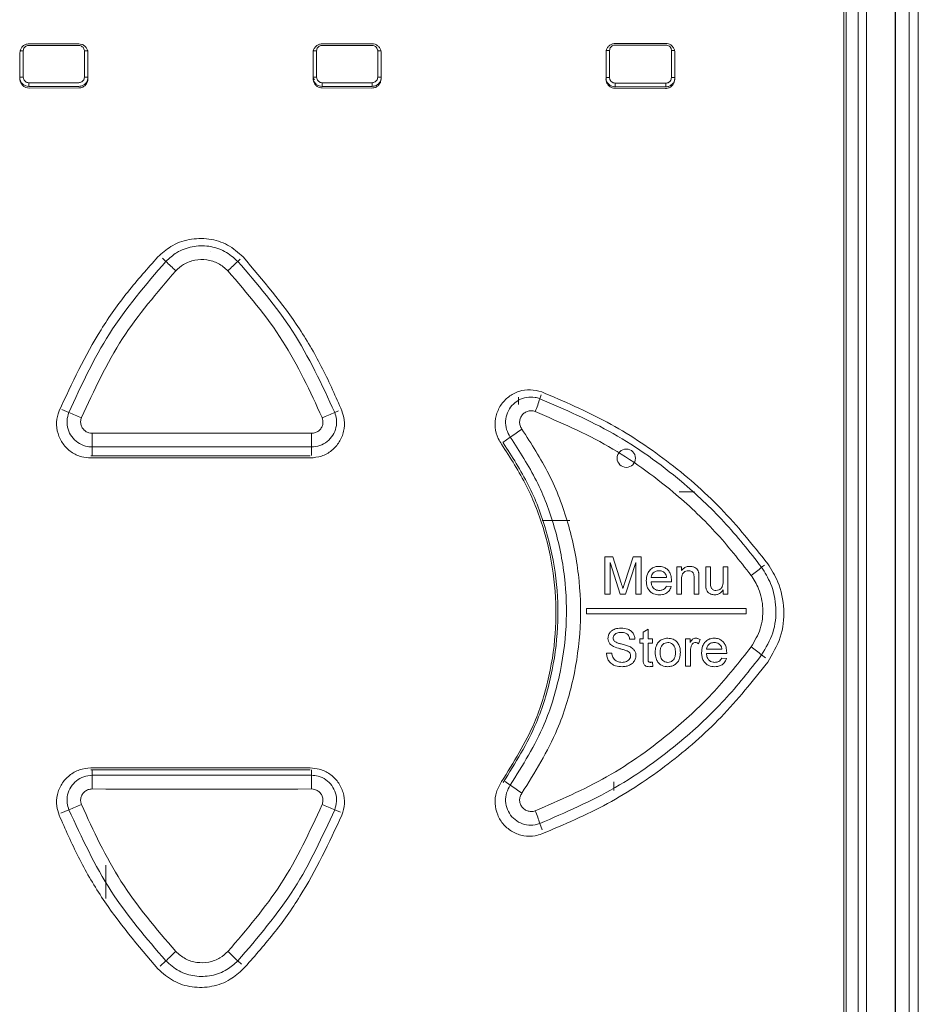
# Model space of a CAD drawing. Header units: millimetres. Extents: x 0 to 2100, y 0 to 1485.
# Tile 45 of 118: x 360 to 422, y 1105 to 1172. Entities that reach past the tile are written whole.
import ezdxf

# ---------------------------------------------------------------- set-up
doc = ezdxf.new("R2010")
doc.units = ezdxf.units.MM
doc.header["$LTSCALE"] = 5

msp = doc.modelspace()

# ---------------------------------------------------------------- linework, layer by layer
at = {"color": 7, "linetype": 'Continuous', "lineweight": 15}
for p, q in [((421.11, 1070.176), (421.11, 1244.014)), ((421.725, 1244.014), (421.725, 1070.176)), ((420.151, 1070.976), (420.151, 1243.08)), ((420.176, 1243.08), (420.176, 1070.976)), ((417.627, 1077.53), (417.627, 1241.113)), ((418.184, 1241.113), (418.184, 1077.53)), ((416.639, 1078.835), (416.639, 1239.774)), ((416.797, 1240.316), (416.797, 1078.688)), ((361.067, 1170.206), (364.458, 1170.204)), ((381.069, 1170.204), (384.46, 1170.206)), ((401.046, 1170.227), (404.488, 1170.234)), ((360.43, 1169.72), (360.676, 1169.72)), ((360.442, 1167.813), (360.442, 1169.583)), ((360.676, 1169.72), (360.676, 1167.926)), ((364.842, 1167.929), (364.842, 1169.717)), ((364.842, 1169.717), (365.095, 1169.717)), ((365.082, 1169.58), (365.082, 1167.816)), ((380.433, 1169.717), (380.685, 1169.717)), ((380.445, 1167.816), (380.445, 1169.58)), ((380.685, 1169.717), (380.685, 1167.929)), ((384.851, 1167.926), (384.851, 1169.72)), ((384.851, 1169.72), (385.097, 1169.72)), ((385.085, 1169.583), (385.085, 1167.813)), ((400.41, 1169.74), (400.668, 1169.74)), ((400.423, 1167.794), (400.423, 1169.602)), ((400.668, 1169.74), (400.668, 1167.906)), ((404.885, 1167.898), (404.885, 1169.748)), ((404.885, 1169.748), (405.125, 1169.748)), ((405.113, 1169.611), (405.113, 1167.785)), ((380.464, 1167.829), (380.534, 1167.739)), ((364.458, 1167.192), (361.067, 1167.19)), ((384.46, 1167.19), (381.069, 1167.192)), ((404.488, 1167.162), (401.046, 1167.168)), ((373.423, 1156.032), (373.423, 1156.032)), ((394.455, 1145.582), (394.455, 1146.082)), ((401.29, 1142.838), (401.29, 1142.838)), ((365.282, 1141.943), (380.244, 1141.943)), ((405.405, 1139.632), (406.467, 1139.632)), ((396.068, 1137.676), (397.955, 1137.676)), ((400.341, 1135.206), (400.886, 1135.206)), ((400.341, 1132.638), (400.341, 1135.206)), ((400.886, 1135.206), (401.46, 1133.404)), ((401.702, 1133.435), (402.271, 1135.206)), ((402.271, 1135.206), (402.811, 1135.206)), ((402.811, 1135.206), (402.811, 1132.638)), ((401.385, 1132.638), (400.703, 1134.811)), ((400.703, 1134.811), (400.703, 1132.638)), ((402.449, 1134.811), (401.763, 1132.638)), ((402.449, 1132.638), (402.449, 1134.811)), ((405.247, 1134.515), (405.577, 1134.515)), ((405.247, 1132.638), (405.247, 1134.515)), ((405.577, 1134.515), (405.577, 1134.253)), ((407.223, 1134.515), (407.552, 1134.515)), ((407.223, 1133.358), (407.223, 1134.515)), ((407.552, 1134.515), (407.552, 1133.494)), ((408.408, 1134.515), (408.738, 1134.515)), ((408.408, 1133.529), (408.408, 1134.515)), ((408.738, 1134.515), (408.738, 1132.638)), ((403.502, 1133.79), (404.556, 1133.79)), ((405.577, 1133.644), (405.577, 1132.638)), ((406.433, 1132.638), (406.433, 1133.758)), ((406.762, 1133.786), (406.762, 1132.638)), ((404.884, 1133.494), (403.502, 1133.494)), ((404.552, 1133.198), (404.875, 1133.165)), ((408.408, 1132.638), (408.408, 1132.944)), ((400.703, 1132.638), (400.341, 1132.638)), ((401.763, 1132.638), (401.385, 1132.638)), ((402.811, 1132.638), (402.449, 1132.638)), ((405.577, 1132.638), (405.247, 1132.638)), ((406.762, 1132.638), (406.433, 1132.638)), ((408.738, 1132.638), (408.408, 1132.638)), ((409.977, 1131.678), (399.102, 1131.678)), ((399.102, 1131.678), (399.102, 1131.303)), ((409.977, 1131.303), (409.977, 1131.678)), ((399.102, 1131.303), (409.977, 1131.303)), ((402.959, 1130.066), (403.288, 1130.254)), ((403.288, 1130.254), (403.288, 1129.609)), ((402.399, 1129.577), (402.037, 1129.577)), ((402.728, 1129.609), (402.959, 1129.609)), ((402.728, 1129.313), (402.728, 1129.609)), ((402.959, 1129.609), (402.959, 1130.066)), ((403.288, 1129.609), (403.584, 1129.609)), ((403.584, 1129.609), (403.584, 1129.313)), ((405.856, 1129.609), (406.153, 1129.609)), ((405.856, 1127.733), (405.856, 1129.609)), ((406.153, 1129.609), (406.153, 1129.348)), ((406.844, 1129.554), (406.741, 1129.269)), ((402.959, 1129.313), (402.728, 1129.313)), ((402.959, 1128.26), (402.959, 1129.313)), ((403.288, 1129.313), (403.288, 1128.248)), ((403.584, 1129.313), (403.288, 1129.313)), ((407.272, 1128.885), (408.326, 1128.885)), ((400.456, 1128.622), (400.819, 1128.622)), ((406.186, 1128.73), (406.186, 1127.733)), ((408.654, 1128.589), (407.272, 1128.589)), ((408.322, 1128.292), (408.645, 1128.259)), ((403.584, 1128.004), (403.617, 1127.728)), ((406.186, 1127.733), (405.856, 1127.733)), ((380.245, 1120.789), (365.283, 1120.789)), ((400.955, 1119.832), (400.955, 1119.257)), ((366.298, 1114.145), (366.298, 1111.872))]:
    msp.add_line(p, q, dxfattribs=at)
at = {"color": 8, "linetype": 'Continuous', "lineweight": 15}
for p, q in [((360.442, 1167.926), (360.676, 1167.926)), ((364.842, 1167.929), (365.082, 1167.929)), ((380.445, 1167.929), (380.685, 1167.929)), ((384.851, 1167.926), (385.085, 1167.926)), ((400.423, 1167.906), (400.668, 1167.906)), ((404.885, 1167.898), (405.113, 1167.898)), ((370.396, 1155.359), (370.169, 1155.572)), ((375.308, 1155.359), (375.477, 1155.518)), ((395.907, 1145.989), (396.007, 1146.251)), ((363.785, 1145.046), (363.303, 1145.241)), ((381.919, 1145.046), (382.181, 1145.152)), ((393.897, 1143.368), (393.391, 1143.004)), ((365.371, 1142.692), (365.371, 1142.123)), ((380.333, 1142.692), (380.333, 1142.104)), ((411.037, 1134.483), (411.232, 1134.625)), ((411.037, 1128.499), (411.298, 1128.308)), ((365.371, 1120.289), (365.371, 1120.637)), ((380.333, 1120.289), (380.333, 1120.656)), ((393.897, 1119.614), (393.535, 1119.874)), ((363.785, 1117.936), (363.225, 1117.709)), ((381.919, 1117.936), (382.319, 1117.774)), ((395.907, 1116.993), (396.07, 1116.565)), ((370.396, 1107.623), (370.022, 1107.271)), ((375.308, 1107.623), (375.557, 1107.388))]:
    msp.add_line(p, q, dxfattribs=at)
at = {"color": 7, "linetype": 'Continuous', "lineweight": 15}
msp.add_circle((401.807, 1141.927), 0.625, dxfattribs=at)
for centre, radius, start, end in [((366.017, 1167.497), 4.966, 179.37203, 182.25304), ((374.05, 1167.499), 7.01, 358.40407, 0.44494), ((379.511, 1167.497), 4.966, 357.74696, 0.62797), ((398.98, 1167.476), 2.063, 354.56775, 1.51007), ((402.671, 1167.47), 1.839, 353.90413, 1.69313), ((493.472, 1285.104), 178.834, 226.51114, 226.81062), ((252.232, 1285.104), 178.834, 313.18938, 313.48886), ((386.192, 1148.895), 10.141, 338.10353, 343.34519), ((390.702, 1209.549), 69.895, 247.34932, 248.10972), ((355.002, 1209.549), 69.895, 291.89028, 292.65068), ((394.483, 1143.425), 29.121, 179.59837, 181.44052), ((351.221, 1143.425), 29.121, 358.55948, 0.40163), ((384.236, 1158.057), 17.581, 303.33274, 306.44994), ((404.926, 1141.654), 9.422, 304.94217, 310.43117), ((404.926, 1121.327), 9.422, 49.56883, 55.05783), ((394.483, 1119.557), 29.121, 178.55948, 180.40163), ((351.221, 1119.557), 29.121, 359.59837, 1.44052), ((384.236, 1104.925), 17.581, 53.55006, 56.66726), ((390.702, 1053.432), 69.895, 111.89028, 112.65068), ((355.002, 1053.432), 69.895, 67.34932, 68.10972), ((386.192, 1114.087), 10.141, 16.65481, 21.89647), ((493.472, 977.878), 178.834, 133.18938, 133.48886), ((252.232, 977.878), 178.834, 46.51114, 46.81062)]:
    msp.add_arc(centre, radius, start, end, dxfattribs=at)
for centre, major_axis, ratio, start_param, end_param in [((372.764, 1213.418), (827, 0), 0.052392, 4.698226, 4.702358), ((372.764, 1213.418), (827, 0), 0.052392, 4.72242, 4.726552), ((372.764, 1213.418), (827, 0), 0.052392, 4.74659, 4.750786), ((372.764, 1124.228), (827, 0), 0.052392, 1.580827, 1.58496), ((372.764, 1123.978), (826.75, 0), 0.052408, 1.580827, 1.58496), ((372.764, 1123.978), (826.75, 0), 0.052408, 1.556633, 1.560765), ((372.764, 1124.228), (827, 0), 0.052392, 1.556633, 1.560765), ((372.764, 1123.978), (826.75, 0), 0.052408, 1.532399, 1.536596), ((372.764, 1124.228), (827, 0), 0.052392, 1.532399, 1.536596), ((372.852, 1100.325), (827.25, 0), 0.052348, 1.561742, 1.57985), ((372.852, 1099.389), (826.312, 0), 0.052408, 1.561742, 1.57985), ((372.764, 1091.927), (820.225, 0), 0.061163, 1.561675, 1.579917), ((372.764, 1170.835), (820.225, 0), 0.061163, 4.703268, 4.72151), ((372.852, 1163.593), (826.312, 0), 0.052408, 4.703335, 4.721443), ((372.852, 1162.656), (827.25, 0), 0.052348, 4.703335, 4.721443)]:
    msp.add_ellipse(centre, major_axis=major_axis, ratio=ratio, start_param=start_param, end_param=end_param, dxfattribs=at)
for points, knots in [([(360.442, 1169.583), (360.449, 1169.653), (360.464, 1169.794), (360.572, 1169.982), (360.731, 1170.122), (360.906, 1170.196), (361.021, 1170.203), (361.067, 1170.206)], [0, 0, 0, 0, 0.215598, 0.431005, 0.648187, 0.858738, 1, 1, 1, 1]), ([(361.051, 1170.094), (361.023, 1170.092), (360.953, 1170.088), (360.848, 1170.043), (360.753, 1169.958), (360.688, 1169.846), (360.68, 1169.762), (360.676, 1169.72)], [0, 0, 0, 0, 0.142463, 0.3567198, 0.5709524, 0.7854907, 1, 1, 1, 1]), ([(364.458, 1170.204), (364.529, 1170.197), (364.669, 1170.182), (364.858, 1170.074), (364.998, 1169.915), (365.071, 1169.74), (365.079, 1169.625), (365.082, 1169.58)], [0, 0, 0, 0, 0.215818, 0.431442, 0.648915, 0.859802, 1, 1, 1, 1]), ([(364.842, 1169.717), (364.841, 1169.745), (364.836, 1169.814), (364.791, 1169.92), (364.707, 1170.015), (364.594, 1170.079), (364.51, 1170.088), (364.468, 1170.092)], [0, 0, 0, 0, 0.141364, 0.355874, 0.570423, 0.78521, 1, 1, 1, 1]), ([(380.445, 1169.58), (380.452, 1169.65), (380.467, 1169.791), (380.575, 1169.98), (380.735, 1170.12), (380.909, 1170.193), (381.023, 1170.201), (381.069, 1170.204)], [0, 0, 0, 0, 0.216049, 0.431908, 0.649508, 0.860373, 1, 1, 1, 1]), ([(381.059, 1170.092), (381.031, 1170.09), (380.962, 1170.086), (380.857, 1170.041), (380.762, 1169.956), (380.697, 1169.844), (380.689, 1169.759), (380.685, 1169.717)], [0, 0, 0, 0, 0.140787, 0.355317, 0.570029, 0.785028, 1, 1, 1, 1]), ([(384.46, 1170.206), (384.531, 1170.199), (384.672, 1170.185), (384.861, 1170.077), (385.001, 1169.917), (385.074, 1169.742), (385.082, 1169.628), (385.085, 1169.583)], [0, 0, 0, 0, 0.216066, 0.431948, 0.649394, 0.859901, 1, 1, 1, 1]), ([(384.851, 1169.72), (384.849, 1169.748), (384.845, 1169.817), (384.8, 1169.922), (384.715, 1170.017), (384.603, 1170.082), (384.518, 1170.09), (384.476, 1170.094)], [0, 0, 0, 0, 0.141227, 0.355386, 0.569916, 0.784962, 1, 1, 1, 1]), ([(400.423, 1169.602), (400.43, 1169.673), (400.444, 1169.814), (400.553, 1170.003), (400.712, 1170.143), (400.887, 1170.216), (401.001, 1170.224), (401.046, 1170.227)], [0, 0, 0, 0, 0.216342, 0.432492, 0.650423, 0.861616, 1, 1, 1, 1]), ([(401.042, 1170.115), (401.015, 1170.113), (400.945, 1170.109), (400.84, 1170.064), (400.745, 1169.979), (400.68, 1169.867), (400.672, 1169.782), (400.668, 1169.74)], [0, 0, 0, 0, 0.1395141, 0.3543332, 0.5694231, 0.7847229, 1, 1, 1, 1]), ([(404.488, 1170.234), (404.559, 1170.227), (404.7, 1170.213), (404.889, 1170.105), (405.029, 1169.945), (405.102, 1169.77), (405.11, 1169.657), (405.113, 1169.611)], [0, 0, 0, 0, 0.216475, 0.43278, 0.650287, 0.860398, 1, 1, 1, 1]), ([(404.885, 1169.748), (404.883, 1169.775), (404.879, 1169.845), (404.834, 1169.95), (404.749, 1170.045), (404.637, 1170.11), (404.552, 1170.118), (404.51, 1170.122)], [0, 0, 0, 0, 0.1406807, 0.3544688, 0.569083, 0.7845521, 1, 1, 1, 1]), ([(361.067, 1167.19), (360.996, 1167.197), (360.855, 1167.211), (360.666, 1167.319), (360.526, 1167.479), (360.453, 1167.653), (360.445, 1167.768), (360.442, 1167.813)], [0, 0, 0, 0, 0.216066, 0.431948, 0.649394, 0.859901, 1, 1, 1, 1]), ([(360.676, 1167.926), (360.678, 1167.898), (360.682, 1167.829), (360.727, 1167.724), (360.812, 1167.629), (360.924, 1167.564), (361.009, 1167.556), (361.051, 1167.552)], [0, 0, 0, 0, 0.141227, 0.355386, 0.569916, 0.784962, 1, 1, 1, 1]), ([(365.082, 1167.816), (365.075, 1167.746), (365.06, 1167.605), (364.952, 1167.416), (364.793, 1167.276), (364.618, 1167.202), (364.504, 1167.195), (364.458, 1167.192)], [0, 0, 0, 0, 0.216049, 0.431908, 0.649508, 0.860373, 1, 1, 1, 1]), ([(364.468, 1167.554), (364.496, 1167.556), (364.565, 1167.56), (364.67, 1167.605), (364.765, 1167.69), (364.83, 1167.802), (364.838, 1167.886), (364.842, 1167.929)], [0, 0, 0, 0, 0.140787, 0.355317, 0.570029, 0.785028, 1, 1, 1, 1]), ([(381.069, 1167.192), (380.998, 1167.199), (380.858, 1167.213), (380.669, 1167.322), (380.529, 1167.481), (380.456, 1167.656), (380.448, 1167.77), (380.445, 1167.816)], [0, 0, 0, 0, 0.215818, 0.431442, 0.648915, 0.859802, 1, 1, 1, 1]), ([(380.685, 1167.929), (380.686, 1167.901), (380.691, 1167.831), (380.736, 1167.726), (380.82, 1167.631), (380.933, 1167.566), (381.017, 1167.558), (381.059, 1167.554)], [0, 0, 0, 0, 0.141364, 0.355874, 0.570423, 0.78521, 1, 1, 1, 1]), ([(385.085, 1167.813), (385.078, 1167.743), (385.063, 1167.602), (384.955, 1167.414), (384.796, 1167.274), (384.621, 1167.2), (384.506, 1167.193), (384.46, 1167.19)], [0, 0, 0, 0, 0.215598, 0.431005, 0.648187, 0.858738, 1, 1, 1, 1]), ([(384.476, 1167.552), (384.504, 1167.554), (384.574, 1167.558), (384.679, 1167.603), (384.774, 1167.688), (384.839, 1167.8), (384.847, 1167.884), (384.851, 1167.926)], [0, 0, 0, 0, 0.142463, 0.3567198, 0.5709524, 0.7854907, 1, 1, 1, 1]), ([(400.668, 1167.906), (400.67, 1167.878), (400.674, 1167.809), (400.719, 1167.703), (400.804, 1167.608), (400.916, 1167.543), (401, 1167.535), (401.042, 1167.531)], [0, 0, 0, 0, 0.141096, 0.355941, 0.570611, 0.785299, 1, 1, 1, 1]), ([(404.51, 1167.524), (404.538, 1167.526), (404.608, 1167.531), (404.714, 1167.576), (404.809, 1167.66), (404.873, 1167.772), (404.881, 1167.856), (404.885, 1167.898)], [0, 0, 0, 0, 0.1445456, 0.3585432, 0.5721929, 0.7861111, 1, 1, 1, 1]), ([(401.046, 1167.168), (400.975, 1167.176), (400.835, 1167.19), (400.646, 1167.299), (400.507, 1167.459), (400.433, 1167.634), (400.426, 1167.748), (400.423, 1167.794)], [0, 0, 0, 0, 0.215726, 0.431251, 0.648838, 0.860091, 1, 1, 1, 1]), ([(405.113, 1167.785), (405.106, 1167.715), (405.092, 1167.574), (404.984, 1167.386), (404.825, 1167.247), (404.65, 1167.173), (404.535, 1167.165), (404.488, 1167.162)], [0, 0, 0, 0, 0.2149849, 0.4297758, 0.646451, 0.8567015, 1, 1, 1, 1]), ([(375.674, 1155.662), (375.335, 1155.959), (374.656, 1156.552), (373.335, 1156.952), (371.978, 1156.916), (370.75, 1156.469), (370.134, 1155.916), (369.853, 1155.662)], [0, 0, 0, 0, 0.206346, 0.412708, 0.61975, 0.82599, 1, 1, 1, 1]), ([(370.396, 1155.359), (370.633, 1155.571), (371.151, 1156.038), (372.186, 1156.416), (373.331, 1156.448), (374.447, 1156.11), (375.021, 1155.609), (375.308, 1155.359)], [0, 0, 0, 0, 0.173099, 0.379832, 0.586561, 0.793281, 1, 1, 1, 1]), ([(369.853, 1155.662), (369.154, 1154.876), (367.756, 1153.305), (365.328, 1149.885), (363.999, 1147.043), (363.117, 1145.156)], [0, 0, 0, 0, 0.2514685, 0.5029393, 1, 1, 1, 1]), ([(363.785, 1145.046), (364.631, 1146.886), (366.353, 1150.631), (369.033, 1153.765), (370.396, 1155.359)], [0, 0, 0, 0, 0.4914, 1, 1, 1, 1]), ([(374.628, 1154.717), (374.42, 1154.898), (374.005, 1155.26), (373.198, 1155.504), (372.37, 1155.481), (371.622, 1155.208), (371.247, 1154.871), (371.076, 1154.717)], [0, 0, 0, 0, 0.206679, 0.413421, 0.620193, 0.82694, 1, 1, 1, 1]), ([(375.308, 1155.359), (376.627, 1153.821), (379.311, 1150.693), (381.04, 1146.95), (381.919, 1145.046)], [0, 0, 0, 0, 0.491403, 1, 1, 1, 1]), ([(382.41, 1145.156), (381.988, 1146.119), (381.143, 1148.045), (379.049, 1151.679), (377.021, 1154.073), (375.674, 1155.662)], [0, 0, 0, 0, 0.251468, 0.502939, 1, 1, 1, 1]), ([(371.076, 1154.717), (369.793, 1153.223), (367.181, 1150.183), (365.499, 1146.545), (364.643, 1144.694)], [0, 0, 0, 0, 0.4913964, 1, 1, 1, 1]), ([(381.061, 1144.694), (380.237, 1146.483), (378.561, 1150.123), (375.954, 1153.168), (374.628, 1154.717)], [0, 0, 0, 0, 0.49139, 1, 1, 1, 1]), ([(396.04, 1146.448), (395.783, 1146.518), (395.27, 1146.656), (394.469, 1146.526), (393.757, 1146.154), (393.207, 1145.567), (392.885, 1144.828), (392.825, 1144.029), (392.997, 1143.355), (393.22, 1143.005), (393.301, 1142.878)], [0, 0, 0, 0, 0.13213, 0.264253, 0.395954, 0.528825, 0.659824, 0.792684, 0.924277, 1, 1, 1, 1]), ([(411.453, 1134.727), (410.424, 1136.017), (408.366, 1138.598), (404.635, 1141.809), (400.544, 1144.53), (397.551, 1145.805), (396.04, 1146.448)], [0, 0, 0, 0, 0.25185, 0.5037, 0.749289, 1, 1, 1, 1]), ([(393.897, 1143.368), (393.799, 1143.536), (393.603, 1143.874), (393.543, 1144.467), (393.669, 1145.041), (393.982, 1145.543), (394.443, 1145.912), (394.999, 1146.106), (395.509, 1146.113), (395.801, 1146.022), (395.907, 1145.989)], [0, 0, 0, 0, 0.131993, 0.264002, 0.395989, 0.527959, 0.659927, 0.791903, 0.923885, 1, 1, 1, 1]), ([(395.907, 1145.989), (397.606, 1145.253), (401.051, 1143.76), (405.195, 1140.773), (408.549, 1137.648), (410.203, 1135.543), (411.037, 1134.483)], [0, 0, 0, 0, 0.287594, 0.583525, 0.79025, 1, 1, 1, 1]), ([(363.117, 1145.156), (363.043, 1144.903), (362.893, 1144.397), (363.003, 1143.598), (363.353, 1142.882), (363.924, 1142.326), (364.6, 1141.997), (365.072, 1141.959), (365.282, 1141.943)], [0, 0, 0, 0, 0.172274, 0.344554, 0.517005, 0.689279, 0.861571, 1, 1, 1, 1]), ([(365.371, 1142.692), (365.217, 1142.705), (364.871, 1142.732), (364.376, 1142.973), (363.958, 1143.38), (363.701, 1143.905), (363.621, 1144.49), (363.73, 1144.86), (363.785, 1145.046)], [0, 0, 0, 0, 0.138055, 0.310472, 0.482866, 0.655245, 0.827622, 1, 1, 1, 1]), ([(380.244, 1141.943), (380.507, 1141.968), (381.032, 1142.02), (381.731, 1142.422), (382.263, 1143.014), (382.564, 1143.753), (382.616, 1144.503), (382.473, 1144.954), (382.41, 1145.156)], [0, 0, 0, 0, 0.172314, 0.344635, 0.517103, 0.689385, 0.86166, 1, 1, 1, 1]), ([(381.919, 1145.046), (381.966, 1144.899), (382.07, 1144.568), (382.033, 1144.019), (381.812, 1143.478), (381.422, 1143.044), (380.91, 1142.749), (380.526, 1142.711), (380.333, 1142.692)], [0, 0, 0, 0, 0.137938, 0.31032, 0.482715, 0.655129, 0.827558, 1, 1, 1, 1]), ([(395.601, 1145.113), (395.552, 1145.128), (395.419, 1145.17), (395.185, 1145.167), (394.931, 1145.078), (394.72, 1144.909), (394.577, 1144.68), (394.519, 1144.417), (394.547, 1144.146), (394.636, 1143.992), (394.681, 1143.915)], [0, 0, 0, 0, 0.076216, 0.208356, 0.340436, 0.472427, 0.604335, 0.736206, 0.86809, 1, 1, 1, 1]), ([(410.323, 1133.931), (409.524, 1134.947), (407.915, 1136.994), (404.691, 1139.998), (400.652, 1142.921), (397.301, 1144.375), (395.601, 1145.113)], [0, 0, 0, 0, 0.206688, 0.416403, 0.704036, 1, 1, 1, 1]), ([(364.643, 1144.694), (364.618, 1144.61), (364.569, 1144.442), (364.605, 1144.177), (364.721, 1143.94), (364.911, 1143.756), (365.136, 1143.646), (365.292, 1143.634), (365.362, 1143.629)], [0, 0, 0, 0, 0.172317, 0.344628, 0.516974, 0.689388, 0.861874, 1, 1, 1, 1]), ([(380.342, 1143.629), (380.429, 1143.637), (380.603, 1143.654), (380.835, 1143.788), (381.012, 1143.984), (381.112, 1144.229), (381.129, 1144.478), (381.082, 1144.628), (381.061, 1144.694)], [0, 0, 0, 0, 0.17253, 0.34502, 0.517442, 0.689795, 0.862108, 1, 1, 1, 1]), ([(394.681, 1143.915), (395.331, 1142.909), (396.632, 1140.897), (397.915, 1137.521), (398.638, 1133.996), (398.764, 1130.393), (398.262, 1126.831), (397.084, 1122.92), (395.565, 1120.484), (394.681, 1119.067)], [0, 0, 0, 0, 0.135325, 0.270649, 0.405946, 0.541243, 0.676543, 0.811843, 1, 1, 1, 1]), ([(393.41, 1142.971), (394.013, 1142.036), (395.221, 1140.167), (396.416, 1137.027), (397.093, 1133.744), (397.215, 1130.382), (396.751, 1127.058), (395.656, 1123.401), (394.237, 1121.12), (393.41, 1119.791)], [0, 0, 0, 0, 0.134773, 0.269547, 0.40488, 0.540213, 0.675552, 0.81089, 1, 1, 1, 1]), ([(393.897, 1119.614), (394.74, 1120.969), (396.181, 1123.284), (397.316, 1127.019), (397.791, 1130.409), (397.681, 1133.869), (396.992, 1137.223), (395.77, 1140.469), (394.527, 1142.392), (393.897, 1143.368)], [0, 0, 0, 0, 0.188126, 0.321503, 0.458747, 0.592125, 0.729372, 0.862752, 1, 1, 1, 1]), ([(393.301, 1142.878), (393.903, 1141.945), (395.107, 1140.08), (396.294, 1136.951), (396.963, 1133.685), (397.079, 1130.346), (396.614, 1127.045), (395.523, 1123.422), (394.118, 1121.166), (393.301, 1119.854)], [0, 0, 0, 0, 0.13534, 0.27068, 0.406021, 0.541364, 0.676689, 0.812015, 1, 1, 1, 1]), ([(403.173, 1133.56), (403.183, 1133.712), (403.199, 1133.96), (403.37, 1134.263), (403.585, 1134.448), (403.823, 1134.537), (403.976, 1134.545), (404.04, 1134.548)], [0, 0, 0, 0, 0.305017, 0.496624, 0.688572, 0.870431, 1, 1, 1, 1]), ([(404.039, 1134.251), (403.953, 1134.243), (403.81, 1134.229), (403.64, 1134.113), (403.539, 1133.977), (403.509, 1133.86), (403.503, 1133.8), (403.502, 1133.79)], [0, 0, 0, 0, 0.323767, 0.545535, 0.768023, 0.961333, 1, 1, 1, 1]), ([(404.435, 1134.094), (404.408, 1134.118), (404.339, 1134.182), (404.201, 1134.241), (404.091, 1134.248), (404.039, 1134.251)], [0, 0, 0, 0, 0.2500514, 0.6398955, 1, 1, 1, 1]), ([(404.04, 1134.548), (404.143, 1134.539), (404.332, 1134.524), (404.574, 1134.382), (404.75, 1134.186), (404.867, 1133.909), (404.878, 1133.699), (404.885, 1133.578)], [0, 0, 0, 0, 0.210831, 0.388806, 0.56641, 0.751048, 1, 1, 1, 1]), ([(405.577, 1134.253), (405.628, 1134.316), (405.732, 1134.444), (405.946, 1134.536), (406.088, 1134.544), (406.148, 1134.548)], [0, 0, 0, 0, 0.362942, 0.730048, 1, 1, 1, 1]), ([(406.057, 1134.251), (405.996, 1134.246), (405.876, 1134.235), (405.732, 1134.15), (405.632, 1134.022), (405.584, 1133.851), (405.579, 1133.718), (405.577, 1133.644)], [0, 0, 0, 0, 0.203911, 0.410003, 0.546849, 0.746963, 1, 1, 1, 1]), ([(406.433, 1133.758), (406.431, 1133.821), (406.43, 1133.926), (406.397, 1134.061), (406.336, 1134.15), (406.252, 1134.21), (406.156, 1134.247), (406.088, 1134.25), (406.057, 1134.251)], [0, 0, 0, 0, 0.265747, 0.438827, 0.576272, 0.713425, 0.867357, 1, 1, 1, 1]), ([(406.148, 1134.548), (406.233, 1134.54), (406.378, 1134.527), (406.554, 1134.438), (406.673, 1134.312), (406.724, 1134.189), (406.741, 1134.111), (406.745, 1134.094)], [0, 0, 0, 0, 0.3109936, 0.5281133, 0.7041599, 0.936647, 1, 1, 1, 1]), ([(411.037, 1134.483), (411.262, 1134.121), (411.789, 1133.276), (412.095, 1131.712), (411.911, 1129.978), (411.328, 1128.992), (411.037, 1128.499)], [0, 0, 0, 0, 0.199535, 0.466267, 0.73314, 1, 1, 1, 1]), ([(411.453, 1128.005), (411.78, 1128.559), (412.434, 1129.666), (412.642, 1131.615), (412.298, 1133.371), (411.706, 1134.321), (411.453, 1134.727)], [0, 0, 0, 0, 0.266833, 0.533677, 0.800486, 1, 1, 1, 1]), ([(404.058, 1132.605), (403.926, 1132.616), (403.706, 1132.635), (403.443, 1132.804), (403.28, 1133.014), (403.186, 1133.276), (403.178, 1133.462), (403.173, 1133.56)], [0, 0, 0, 0, 0.265594, 0.443266, 0.620941, 0.800216, 1, 1, 1, 1]), ([(404.556, 1133.79), (404.552, 1133.818), (404.545, 1133.873), (404.518, 1133.974), (404.477, 1134.049), (404.439, 1134.089), (404.435, 1134.094)], [0, 0, 0, 0, 0.251466, 0.503464, 0.946079, 1, 1, 1, 1]), ([(404.885, 1133.578), (404.885, 1133.571), (404.885, 1133.557), (404.884, 1133.529), (404.884, 1133.508), (404.884, 1133.494)], [0, 0, 0, 0, 0.250002, 0.500004, 1, 1, 1, 1]), ([(406.745, 1134.094), (406.749, 1134.068), (406.756, 1134.017), (406.761, 1133.914), (406.761, 1133.837), (406.762, 1133.786)], [0, 0, 0, 0, 0.250658, 0.501038, 1, 1, 1, 1]), ([(407.926, 1132.901), (407.989, 1132.908), (408.114, 1132.922), (408.262, 1133.015), (408.359, 1133.148), (408.404, 1133.321), (408.407, 1133.453), (408.408, 1133.529)], [0, 0, 0, 0, 0.2075195, 0.4164182, 0.5609154, 0.7475148, 1, 1, 1, 1]), ([(410.323, 1129.05), (410.561, 1129.452), (411.036, 1130.257), (411.188, 1131.672), (410.937, 1132.947), (410.507, 1133.636), (410.323, 1133.931)], [0, 0, 0, 0, 0.266888, 0.533727, 0.800435, 1, 1, 1, 1]), ([(401.46, 1133.404), (401.47, 1133.372), (401.49, 1133.31), (401.529, 1133.184), (401.557, 1133.09), (401.576, 1133.027)], [0, 0, 0, 0, 0.250003, 0.500008, 1, 1, 1, 1]), ([(401.576, 1133.027), (401.586, 1133.061), (401.606, 1133.129), (401.638, 1133.231), (401.669, 1133.333), (401.691, 1133.401), (401.702, 1133.435)], [0, 0, 0, 0, 0.250008, 0.500037, 0.750015, 1, 1, 1, 1]), ([(403.502, 1133.494), (403.513, 1133.404), (403.532, 1133.255), (403.643, 1133.073), (403.783, 1132.96), (403.932, 1132.907), (404.026, 1132.903), (404.063, 1132.901)], [0, 0, 0, 0, 0.2948569, 0.4911235, 0.6875947, 0.8795379, 1, 1, 1, 1]), ([(404.875, 1133.165), (404.833, 1133.062), (404.756, 1132.871), (404.523, 1132.693), (404.286, 1132.615), (404.132, 1132.608), (404.058, 1132.605)], [0, 0, 0, 0, 0.306803, 0.569311, 0.790713, 1, 1, 1, 1]), ([(404.063, 1132.901), (404.138, 1132.907), (404.263, 1132.916), (404.419, 1133.002), (404.503, 1133.102), (404.539, 1133.172), (404.552, 1133.198)], [0, 0, 0, 0, 0.365859, 0.611849, 0.858202, 1, 1, 1, 1]), ([(407.241, 1133.062), (407.238, 1133.087), (407.23, 1133.136), (407.224, 1133.234), (407.224, 1133.308), (407.223, 1133.358)], [0, 0, 0, 0, 0.2503718, 0.5007577, 1, 1, 1, 1]), ([(407.838, 1132.605), (407.751, 1132.613), (407.602, 1132.628), (407.424, 1132.725), (407.302, 1132.858), (407.259, 1132.979), (407.244, 1133.053), (407.241, 1133.062)], [0, 0, 0, 0, 0.31495, 0.544119, 0.723989, 0.964037, 1, 1, 1, 1]), ([(407.552, 1133.494), (407.552, 1133.466), (407.553, 1133.411), (407.554, 1133.301), (407.565, 1133.219), (407.571, 1133.165)], [0, 0, 0, 0, 0.250411, 0.500861, 1, 1, 1, 1]), ([(407.571, 1133.165), (407.585, 1133.123), (407.61, 1133.049), (407.691, 1132.966), (407.788, 1132.916), (407.87, 1132.903), (407.917, 1132.902), (407.926, 1132.901)], [0, 0, 0, 0, 0.269538, 0.487054, 0.704281, 0.945044, 1, 1, 1, 1]), ([(408.408, 1132.944), (408.376, 1132.897), (408.301, 1132.788), (408.135, 1132.66), (407.965, 1132.609), (407.865, 1132.606), (407.838, 1132.605)], [0, 0, 0, 0, 0.247598, 0.569815, 0.882386, 1, 1, 1, 1]), ([(400.555, 1129.631), (400.564, 1129.711), (400.582, 1129.872), (400.711, 1130.078), (400.927, 1130.24), (401.183, 1130.322), (401.371, 1130.33), (401.447, 1130.334)], [0, 0, 0, 0, 0.189034, 0.379018, 0.55565, 0.820294, 1, 1, 1, 1]), ([(401.447, 1130.334), (401.609, 1130.321), (401.856, 1130.302), (402.15, 1130.138), (402.31, 1129.945), (402.385, 1129.746), (402.395, 1129.623), (402.399, 1129.577)], [0, 0, 0, 0, 0.355181, 0.540295, 0.72676, 0.897817, 1, 1, 1, 1]), ([(400.934, 1129.075), (400.843, 1129.131), (400.696, 1129.22), (400.574, 1129.432), (400.562, 1129.563), (400.555, 1129.631)], [0, 0, 0, 0, 0.446785, 0.715503, 1, 1, 1, 1]), ([(401.461, 1130.037), (401.356, 1130.033), (401.208, 1130.026), (401.043, 1129.93), (400.957, 1129.833), (400.921, 1129.733), (400.918, 1129.672), (400.917, 1129.654)], [0, 0, 0, 0, 0.415853, 0.584773, 0.753552, 0.930228, 1, 1, 1, 1]), ([(400.917, 1129.654), (400.918, 1129.633), (400.921, 1129.579), (400.948, 1129.497), (400.99, 1129.45), (401.009, 1129.427)], [0, 0, 0, 0, 0.253089, 0.641429, 1, 1, 1, 1]), ([(402.037, 1129.577), (402.025, 1129.645), (402.005, 1129.76), (401.911, 1129.897), (401.782, 1129.989), (401.624, 1130.032), (401.511, 1130.036), (401.461, 1130.037)], [0, 0, 0, 0, 0.250644, 0.419235, 0.588109, 0.818482, 1, 1, 1, 1]), ([(404.065, 1129.436), (404.106, 1129.468), (404.22, 1129.557), (404.421, 1129.631), (404.576, 1129.639), (404.639, 1129.642)], [0, 0, 0, 0, 0.251682, 0.696805, 1, 1, 1, 1]), ([(404.639, 1129.642), (404.767, 1129.63), (404.984, 1129.608), (405.24, 1129.427), (405.401, 1129.209), (405.483, 1128.955), (405.491, 1128.781), (405.494, 1128.697)], [0, 0, 0, 0, 0.263479, 0.450169, 0.636746, 0.823894, 1, 1, 1, 1]), ([(406.153, 1129.348), (406.175, 1129.384), (406.224, 1129.465), (406.309, 1129.569), (406.424, 1129.632), (406.499, 1129.639), (406.536, 1129.642)], [0, 0, 0, 0, 0.251958, 0.558275, 0.780711, 1, 1, 1, 1]), ([(406.536, 1129.642), (406.563, 1129.641), (406.617, 1129.638), (406.723, 1129.614), (406.796, 1129.578), (406.844, 1129.554)], [0, 0, 0, 0, 0.251191, 0.5030025, 1, 1, 1, 1]), ([(406.943, 1128.655), (406.953, 1128.807), (406.969, 1129.055), (407.14, 1129.358), (407.355, 1129.543), (407.593, 1129.632), (407.747, 1129.639), (407.81, 1129.642)], [0, 0, 0, 0, 0.304994, 0.496591, 0.688529, 0.870395, 1, 1, 1, 1]), ([(407.81, 1129.642), (407.913, 1129.634), (408.102, 1129.619), (408.344, 1129.477), (408.52, 1129.281), (408.637, 1129.004), (408.649, 1128.794), (408.655, 1128.673)], [0, 0, 0, 0, 0.210893, 0.388899, 0.566535, 0.75117, 1, 1, 1, 1]), ([(395.601, 1117.868), (397.253, 1118.583), (400.606, 1120.034), (404.638, 1122.937), (407.902, 1125.974), (409.512, 1128.02), (410.323, 1129.05)], [0, 0, 0, 0, 0.287635, 0.583597, 0.790286, 1, 1, 1, 1]), ([(401.829, 1128.791), (401.755, 1128.816), (401.606, 1128.866), (401.301, 1128.938), (401.081, 1129.021), (400.934, 1129.075)], [0, 0, 0, 0, 0.251075, 0.501344, 1, 1, 1, 1]), ([(401.009, 1129.427), (401.087, 1129.385), (401.23, 1129.306), (401.484, 1129.245), (401.745, 1129.182), (401.928, 1129.116), (402.019, 1129.083)], [0, 0, 0, 0, 0.246006, 0.456323, 0.727705, 1, 1, 1, 1]), ([(402.019, 1129.083), (402.105, 1129.038), (402.252, 1128.96), (402.401, 1128.773), (402.459, 1128.604), (402.463, 1128.498), (402.465, 1128.462)], [0, 0, 0, 0, 0.353574, 0.609386, 0.86599, 1, 1, 1, 1]), ([(403.782, 1128.671), (403.784, 1128.741), (403.791, 1128.938), (403.866, 1129.22), (404.009, 1129.375), (404.065, 1129.436)], [0, 0, 0, 0, 0.252219, 0.70781, 1, 1, 1, 1]), ([(404.639, 1129.346), (404.579, 1129.341), (404.457, 1129.33), (404.305, 1129.234), (404.187, 1129.092), (404.121, 1128.898), (404.115, 1128.75), (404.111, 1128.672)], [0, 0, 0, 0, 0.187641, 0.377305, 0.539788, 0.757344, 1, 1, 1, 1]), ([(405.165, 1128.682), (405.158, 1128.798), (405.148, 1128.974), (405.026, 1129.179), (404.888, 1129.294), (404.749, 1129.342), (404.665, 1129.345), (404.639, 1129.346)], [0, 0, 0, 0, 0.360587, 0.547345, 0.734473, 0.917513, 1, 1, 1, 1]), ([(406.237, 1129.106), (406.228, 1129.075), (406.212, 1129.014), (406.191, 1128.888), (406.188, 1128.793), (406.186, 1128.73)], [0, 0, 0, 0, 0.250408, 0.500999, 1, 1, 1, 1]), ([(406.523, 1129.346), (406.489, 1129.342), (406.421, 1129.335), (406.336, 1129.278), (406.271, 1129.2), (406.248, 1129.138), (406.237, 1129.106)], [0, 0, 0, 0, 0.25184, 0.505455, 0.746377, 1, 1, 1, 1]), ([(406.741, 1129.269), (406.725, 1129.28), (406.692, 1129.302), (406.621, 1129.336), (406.562, 1129.342), (406.523, 1129.346)], [0, 0, 0, 0, 0.252173, 0.505066, 1, 1, 1, 1]), ([(407.809, 1129.346), (407.724, 1129.338), (407.58, 1129.324), (407.41, 1129.208), (407.309, 1129.072), (407.279, 1128.955), (407.273, 1128.895), (407.272, 1128.885)], [0, 0, 0, 0, 0.32373, 0.545499, 0.767987, 0.961297, 1, 1, 1, 1]), ([(408.205, 1129.189), (408.178, 1129.213), (408.109, 1129.276), (407.971, 1129.336), (407.862, 1129.343), (407.809, 1129.346)], [0, 0, 0, 0, 0.250013, 0.639912, 1, 1, 1, 1]), ([(408.326, 1128.885), (408.322, 1128.913), (408.315, 1128.968), (408.288, 1129.069), (408.247, 1129.144), (408.209, 1129.184), (408.205, 1129.189)], [0, 0, 0, 0, 0.251458, 0.503449, 0.946015, 1, 1, 1, 1]), ([(411.037, 1128.499), (410.216, 1127.454), (408.562, 1125.348), (405.25, 1122.257), (401.098, 1119.249), (397.654, 1117.752), (395.907, 1116.993)], [0, 0, 0, 0, 0.206724, 0.416475, 0.704069, 1, 1, 1, 1]), ([(401.532, 1127.7), (401.379, 1127.708), (401.129, 1127.722), (400.809, 1127.873), (400.608, 1128.084), (400.483, 1128.343), (400.465, 1128.529), (400.456, 1128.622)], [0, 0, 0, 0, 0.285705, 0.468117, 0.651273, 0.825428, 1, 1, 1, 1]), ([(400.819, 1128.622), (400.833, 1128.528), (400.856, 1128.377), (400.971, 1128.196), (401.132, 1128.076), (401.32, 1128.006), (401.459, 1127.999), (401.516, 1127.996)], [0, 0, 0, 0, 0.267829, 0.434848, 0.601649, 0.835849, 1, 1, 1, 1]), ([(401.516, 1127.996), (401.623, 1128.005), (401.783, 1128.019), (401.967, 1128.13), (402.061, 1128.251), (402.099, 1128.363), (402.102, 1128.427), (402.103, 1128.444)], [0, 0, 0, 0, 0.387382, 0.576269, 0.767002, 0.936126, 1, 1, 1, 1]), ([(402.465, 1128.462), (402.456, 1128.377), (402.437, 1128.206), (402.299, 1127.987), (402.082, 1127.814), (401.816, 1127.715), (401.619, 1127.704), (401.532, 1127.7)], [0, 0, 0, 0, 0.189339, 0.379571, 0.560554, 0.805064, 1, 1, 1, 1]), ([(402.103, 1128.444), (402.097, 1128.494), (402.087, 1128.587), (401.997, 1128.704), (401.902, 1128.759), (401.842, 1128.785), (401.829, 1128.791)], [0, 0, 0, 0, 0.3123662, 0.5839088, 0.9069146, 1, 1, 1, 1]), ([(403.385, 1127.7), (403.323, 1127.702), (403.223, 1127.706), (403.097, 1127.764), (403.015, 1127.843), (402.953, 1128.013), (402.956, 1128.154), (402.959, 1128.26)], [0, 0, 0, 0, 0.223349, 0.358616, 0.494479, 0.620512, 1, 1, 1, 1]), ([(403.288, 1128.248), (403.289, 1128.218), (403.29, 1128.163), (403.294, 1128.092), (403.321, 1128.045), (403.352, 1128.016), (403.399, 1127.998), (403.435, 1127.997), (403.455, 1127.996)], [0, 0, 0, 0, 0.255445, 0.469231, 0.585859, 0.701769, 0.825244, 1, 1, 1, 1]), ([(404.639, 1127.7), (404.511, 1127.712), (404.294, 1127.733), (404.04, 1127.908), (403.87, 1128.136), (403.792, 1128.405), (403.785, 1128.592), (403.782, 1128.671)], [0, 0, 0, 0, 0.2610135, 0.4383367, 0.6154847, 0.8369428, 1, 1, 1, 1]), ([(404.111, 1128.672), (404.117, 1128.559), (404.127, 1128.388), (404.234, 1128.181), (404.364, 1128.063), (404.508, 1128.003), (404.602, 1127.998), (404.639, 1127.996)], [0, 0, 0, 0, 0.346443, 0.527287, 0.708816, 0.884402, 1, 1, 1, 1]), ([(405.494, 1128.697), (405.489, 1128.551), (405.48, 1128.317), (405.34, 1128.021), (405.15, 1127.841), (404.909, 1127.722), (404.732, 1127.707), (404.639, 1127.7)], [0, 0, 0, 0, 0.292468, 0.468316, 0.644815, 0.812733, 1, 1, 1, 1]), ([(404.639, 1127.996), (404.698, 1128.001), (404.816, 1128.011), (404.964, 1128.103), (405.076, 1128.234), (405.153, 1128.43), (405.161, 1128.585), (405.165, 1128.682)], [0, 0, 0, 0, 0.179625, 0.360955, 0.522497, 0.703755, 1, 1, 1, 1]), ([(407.828, 1127.7), (407.696, 1127.711), (407.476, 1127.729), (407.213, 1127.899), (407.05, 1128.109), (406.957, 1128.371), (406.948, 1128.557), (406.943, 1128.655)], [0, 0, 0, 0, 0.265568, 0.443254, 0.620944, 0.800205, 1, 1, 1, 1]), ([(407.272, 1128.589), (407.283, 1128.499), (407.302, 1128.35), (407.413, 1128.168), (407.553, 1128.055), (407.702, 1128.002), (407.797, 1127.998), (407.833, 1127.996)], [0, 0, 0, 0, 0.294832, 0.491094, 0.687559, 0.879512, 1, 1, 1, 1]), ([(408.645, 1128.259), (408.603, 1128.156), (408.526, 1127.965), (408.293, 1127.788), (408.056, 1127.71), (407.903, 1127.703), (407.828, 1127.7)], [0, 0, 0, 0, 0.3067678, 0.5692296, 0.790637, 1, 1, 1, 1]), ([(407.833, 1127.996), (407.908, 1128.001), (408.033, 1128.011), (408.189, 1128.097), (408.274, 1128.197), (408.309, 1128.267), (408.322, 1128.292)], [0, 0, 0, 0, 0.365962, 0.611978, 0.858355, 1, 1, 1, 1]), ([(408.655, 1128.673), (408.655, 1128.666), (408.655, 1128.652), (408.655, 1128.624), (408.654, 1128.603), (408.654, 1128.589)], [0, 0, 0, 0, 0.250002, 0.500004, 1, 1, 1, 1]), ([(396.04, 1116.284), (397.558, 1116.931), (400.595, 1118.224), (404.687, 1120.961), (408.402, 1124.177), (410.429, 1126.72), (411.453, 1128.005)], [0, 0, 0, 0, 0.251847, 0.503694, 0.749284, 1, 1, 1, 1]), ([(403.617, 1127.728), (403.598, 1127.724), (403.56, 1127.716), (403.483, 1127.704), (403.424, 1127.701), (403.385, 1127.7)], [0, 0, 0, 0, 0.250193, 0.500458, 1, 1, 1, 1]), ([(403.455, 1127.996), (403.466, 1127.996), (403.493, 1127.997), (403.536, 1128), (403.568, 1128.003), (403.584, 1128.004)], [0, 0, 0, 0, 0.249902, 0.624756, 1, 1, 1, 1]), ([(365.283, 1120.789), (365.02, 1120.763), (364.495, 1120.712), (363.796, 1120.31), (363.264, 1119.717), (362.963, 1118.979), (362.911, 1118.229), (363.054, 1117.777), (363.117, 1117.576)], [0, 0, 0, 0, 0.172314, 0.344635, 0.517103, 0.689385, 0.86166, 1, 1, 1, 1]), ([(382.41, 1117.576), (382.485, 1117.829), (382.634, 1118.335), (382.524, 1119.133), (382.175, 1119.849), (381.603, 1120.406), (380.927, 1120.735), (380.455, 1120.772), (380.245, 1120.789)], [0, 0, 0, 0, 0.1722737, 0.3445537, 0.517005, 0.6892791, 0.8615714, 1, 1, 1, 1]), ([(363.785, 1117.936), (363.738, 1118.083), (363.634, 1118.413), (363.671, 1118.962), (363.892, 1119.503), (364.282, 1119.938), (364.793, 1120.232), (365.178, 1120.27), (365.371, 1120.289)], [0, 0, 0, 0, 0.137938, 0.31032, 0.482715, 0.655129, 0.827558, 1, 1, 1, 1]), ([(380.333, 1120.289), (380.487, 1120.277), (380.833, 1120.25), (381.328, 1120.009), (381.746, 1119.601), (382.002, 1119.077), (382.083, 1118.492), (381.974, 1118.121), (381.919, 1117.936)], [0, 0, 0, 0, 0.138055, 0.310472, 0.482866, 0.655245, 0.827622, 1, 1, 1, 1]), ([(393.301, 1119.854), (393.167, 1119.624), (392.901, 1119.165), (392.819, 1118.357), (392.993, 1117.575), (393.417, 1116.891), (394.047, 1116.388), (394.803, 1116.122), (395.499, 1116.114), (395.895, 1116.238), (396.04, 1116.284)], [0, 0, 0, 0, 0.132001, 0.263996, 0.395553, 0.528326, 0.659279, 0.792222, 0.923911, 1, 1, 1, 1]), ([(395.907, 1116.993), (395.801, 1116.96), (395.509, 1116.868), (394.999, 1116.875), (394.443, 1117.069), (393.982, 1117.439), (393.669, 1117.94), (393.543, 1118.515), (393.603, 1119.108), (393.799, 1119.445), (393.897, 1119.614)], [0, 0, 0, 0, 0.076115, 0.208097, 0.340073, 0.472041, 0.604011, 0.735998, 0.868007, 1, 1, 1, 1]), ([(365.362, 1119.353), (365.275, 1119.344), (365.101, 1119.327), (364.868, 1119.194), (364.692, 1118.997), (364.592, 1118.752), (364.575, 1118.503), (364.622, 1118.354), (364.643, 1118.287)], [0, 0, 0, 0, 0.17253, 0.34502, 0.517442, 0.689795, 0.862108, 1, 1, 1, 1]), ([(381.061, 1118.287), (381.086, 1118.371), (381.135, 1118.539), (381.098, 1118.804), (380.982, 1119.042), (380.792, 1119.226), (380.568, 1119.335), (380.411, 1119.347), (380.342, 1119.353)], [0, 0, 0, 0, 0.172317, 0.344628, 0.516974, 0.689388, 0.861874, 1, 1, 1, 1]), ([(394.681, 1119.067), (394.636, 1118.99), (394.547, 1118.836), (394.519, 1118.565), (394.577, 1118.302), (394.72, 1118.073), (394.931, 1117.904), (395.185, 1117.815), (395.419, 1117.812), (395.552, 1117.853), (395.601, 1117.868)], [0, 0, 0, 0, 0.13191, 0.263794, 0.395665, 0.527573, 0.659564, 0.791644, 0.923784, 1, 1, 1, 1]), ([(364.643, 1118.287), (365.467, 1116.498), (367.143, 1112.858), (369.75, 1109.813), (371.076, 1108.264)], [0, 0, 0, 0, 0.49139, 1, 1, 1, 1]), ([(374.628, 1108.264), (375.911, 1109.758), (378.522, 1112.798), (380.205, 1116.437), (381.061, 1118.287)], [0, 0, 0, 0, 0.491396, 1, 1, 1, 1]), ([(363.117, 1117.576), (363.539, 1116.613), (364.384, 1114.687), (366.478, 1111.053), (368.506, 1108.659), (369.853, 1107.07)], [0, 0, 0, 0, 0.251468, 0.502939, 1, 1, 1, 1]), ([(370.396, 1107.623), (369.077, 1109.16), (366.393, 1112.289), (364.664, 1116.032), (363.785, 1117.936)], [0, 0, 0, 0, 0.491403, 1, 1, 1, 1]), ([(381.919, 1117.936), (381.073, 1116.095), (379.35, 1112.35), (376.67, 1109.217), (375.308, 1107.623)], [0, 0, 0, 0, 0.4914, 1, 1, 1, 1]), ([(375.674, 1107.07), (376.373, 1107.855), (377.771, 1109.427), (380.199, 1112.847), (381.528, 1115.689), (382.41, 1117.576)], [0, 0, 0, 0, 0.251469, 0.502939, 1, 1, 1, 1]), ([(371.076, 1108.264), (371.284, 1108.083), (371.699, 1107.721), (372.506, 1107.478), (373.334, 1107.5), (374.082, 1107.773), (374.457, 1108.111), (374.628, 1108.264)], [0, 0, 0, 0, 0.206679, 0.413421, 0.620193, 0.82694, 1, 1, 1, 1]), ([(375.308, 1107.623), (375.071, 1107.41), (374.553, 1106.943), (373.518, 1106.565), (372.373, 1106.534), (371.257, 1106.871), (370.683, 1107.372), (370.396, 1107.623)], [0, 0, 0, 0, 0.173099, 0.379832, 0.586561, 0.793281, 1, 1, 1, 1]), ([(369.853, 1107.07), (370.192, 1106.773), (370.871, 1106.18), (372.192, 1105.78), (373.549, 1105.816), (374.777, 1106.262), (375.393, 1106.816), (375.674, 1107.07)], [0, 0, 0, 0, 0.206346, 0.412708, 0.61975, 0.82599, 1, 1, 1, 1])]:
    msp.add_open_spline(points, degree=3, knots=knots, dxfattribs=at)
at = {"color": 8, "linetype": 'Continuous', "lineweight": 15}
for points, knots in [([(361.054, 1167.302), (360.984, 1167.309), (360.844, 1167.323), (360.656, 1167.43), (360.518, 1167.589), (360.452, 1167.724), (360.444, 1167.797), (360.444, 1167.801)], [0, 0, 0, 0, 0.246624, 0.493441, 0.739774, 0.985663, 1, 1, 1, 1]), ([(381.057, 1167.304), (380.986, 1167.311), (380.846, 1167.325), (380.659, 1167.433), (380.521, 1167.592), (380.455, 1167.726), (380.447, 1167.8), (380.447, 1167.804)], [0, 0, 0, 0, 0.246446, 0.492978, 0.739263, 0.985454, 1, 1, 1, 1]), ([(401.033, 1167.281), (400.963, 1167.288), (400.823, 1167.302), (400.636, 1167.41), (400.497, 1167.569), (400.429, 1167.715), (400.421, 1167.801), (400.42, 1167.817)], [0, 0, 0, 0, 0.236337, 0.472676, 0.708969, 0.945401, 1, 1, 1, 1]), ([(365.067, 1167.77), (365.065, 1167.754), (365.053, 1167.668), (364.963, 1167.532), (364.808, 1167.39), (364.632, 1167.315), (364.516, 1167.307), (364.471, 1167.304)], [0, 0, 0, 0, 0.059402, 0.317029, 0.574338, 0.831375, 1, 1, 1, 1]), ([(385.07, 1167.767), (385.068, 1167.751), (385.056, 1167.666), (384.966, 1167.53), (384.811, 1167.388), (384.635, 1167.313), (384.519, 1167.305), (384.473, 1167.302)], [0, 0, 0, 0, 0.059008, 0.316136, 0.572869, 0.829483, 1, 1, 1, 1]), ([(405.104, 1167.774), (405.101, 1167.747), (405.088, 1167.649), (404.995, 1167.502), (404.84, 1167.361), (404.664, 1167.285), (404.547, 1167.278), (404.5, 1167.274)], [0, 0, 0, 0, 0.098293, 0.34391, 0.589109, 0.83445, 1, 1, 1, 1])]:
    msp.add_open_spline(points, degree=3, knots=knots, dxfattribs=at)

doc.saveas('drawing.dxf')
